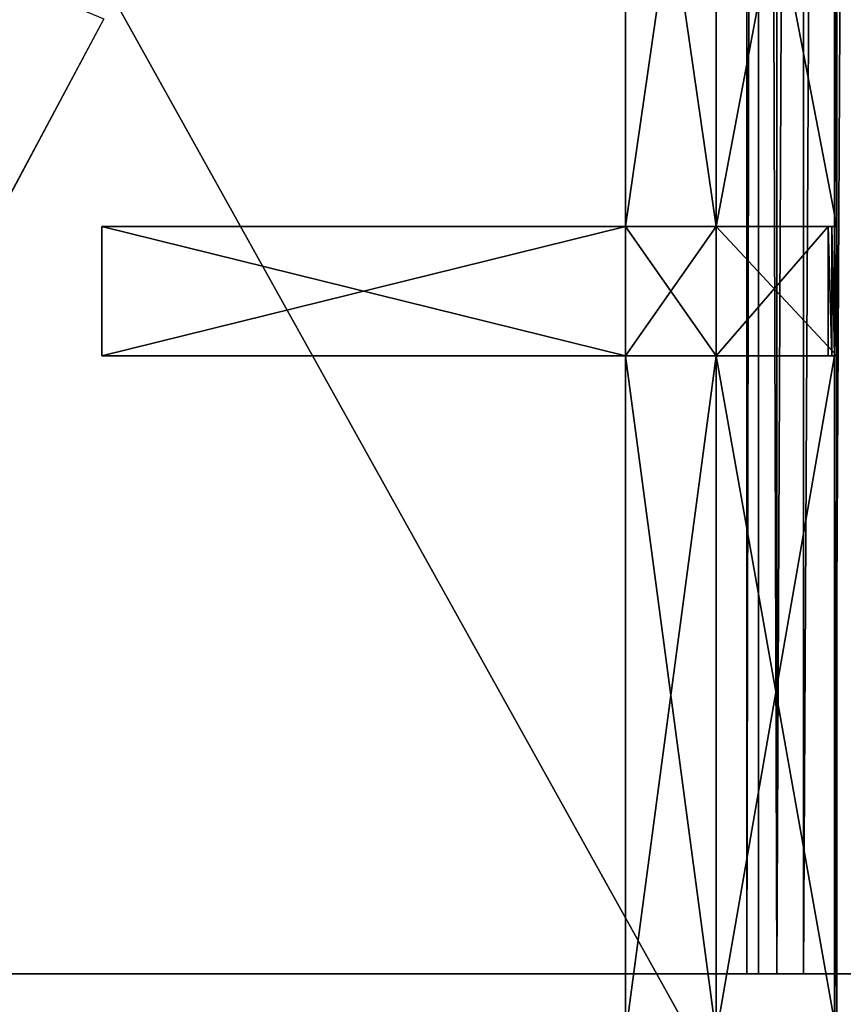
# Model space of a CAD drawing. Extents: x 0 to 35.8, y 0 to 27.5.
# Tile 49 of 256: x 9.7 to 12.2, y 4.6 to 7.7. Entities that reach past the tile are written whole.
import ezdxf

# ---------------------------------------------------------------- set-up
doc = ezdxf.new("R2010")
doc.units = 0
doc.header["$MEASUREMENT"] = 0
doc.layers.get('0').update_dxf_attribs({"color": 13, "linetype": 'CONTINUOUS'})
for name, color, linetype in [('GAS_ELEMENTS_7', 254, 'CONTINUOUS'), ('GRATE_-_1', 250, 'CONTINUOUS'), ('RGM8058UC_-_BODY', 252, 'CONTINUOUS')]:
    doc.layers.add(name, color=color, linetype=linetype)

# ---------------------------------------------------------------- blocks, each defined once
blk = doc.blocks.new('RGM8658UC_TRADECAD_V06_DXF')
at = {"layer": 'GAS_ELEMENTS_7', "color": 0}
blk.add_line((9.9176, 7.6595, 6.0313), (9.5833, 7.0341, 6.0313), dxfattribs=at)
at = {"layer": 'GRATE_-_1', "color": 0}
for p, q in [((11.5471, 8.97, 7.5334), (11.5471, 7.0113, 7.5334)), ((11.5471, 7.0113, 7.0614), (11.5471, 8.97, 7.0614)), ((11.5471, 7.0113, 7.0614), (11.5471, 8.97, 7.0614)), ((11.5471, 8.97, 7.5334), (11.5471, 7.0113, 7.5334)), ((11.8305, 7.0113, 7.5334), (11.8305, 8.97, 7.5334)), ((11.8305, 7.0113, 7.2783), (11.8305, 8.97, 7.2783)), ((11.8305, 8.97, 7.0614), (11.8305, 7.0113, 7.0614)), ((11.8305, 8.97, 7.0614), (11.8305, 7.0113, 7.0614)), ((11.8305, 7.0113, 7.5334), (11.8305, 8.97, 7.5334)), ((11.8305, 7.0113, 7.2783), (11.8305, 8.97, 7.2783)), ((12.2002, 8.97, 7.5334), (12.2002, 7.0113, 7.5334)), ((12.2002, 8.97, 7.5334), (12.2002, 7.0113, 7.5334)), ((12.2073, 8.97, 7.2783), (12.2073, 7.0113, 7.2783)), ((12.2073, 8.97, 7.2783), (12.2073, 7.0113, 7.2783)), ((9.9118, 6.607, 8.2709), (9.9118, 7.0113, 8.2709)), ((9.9118, 7.0113, 8.2709), (11.5471, 7.0113, 8.2709)), ((9.9118, 7.0113, 7.972), (9.9118, 7.0113, 8.2709)), ((9.9118, 6.607, 8.2709), (9.9118, 7.0113, 8.2709)), ((9.9118, 6.607, 7.972), (9.9118, 7.0113, 7.972)), ((9.9118, 7.0113, 8.2709), (11.5471, 7.0113, 8.2709)), ((9.9118, 7.0113, 7.972), (9.9118, 7.0113, 8.2709)), ((9.9118, 7.0113, 7.972), (11.5471, 7.0113, 7.8865)), ((9.9118, 7.0113, 7.972), (11.5471, 7.0113, 7.8865)), ((9.9118, 6.607, 7.972), (9.9118, 7.0113, 7.972)), ((11.5471, 7.0113, 7.5334), (11.5471, 7.0113, 7.0614)), ((11.5471, 7.0113, 7.0614), (11.5471, 6.607, 7.0614)), ((11.8305, 7.0113, 7.0614), (11.5471, 7.0113, 7.0614)), ((11.5471, 7.0113, 8.2709), (11.5471, 6.607, 8.2709)), ((11.5471, 7.0113, 7.0614), (11.5471, 6.607, 7.0614)), ((11.5471, 7.0113, 7.5334), (11.5471, 7.0113, 7.0614)), ((11.5471, 7.0113, 7.5334), (11.5471, 6.607, 7.5334)), ((11.5471, 7.0113, 7.8865), (11.5471, 7.0113, 8.2709)), ((11.5471, 7.0113, 7.5334), (11.5471, 6.607, 7.5334)), ((11.5471, 7.0113, 7.5334), (11.5471, 7.0113, 7.8865)), ((11.5471, 7.0113, 7.8865), (11.5471, 6.607, 7.8865)), ((11.5471, 7.0113, 7.8865), (11.5471, 6.607, 7.8865)), ((11.8305, 7.0113, 7.0614), (11.5471, 7.0113, 7.0614)), ((11.8305, 7.0113, 8.2709), (11.5471, 7.0113, 8.2709)), ((11.5471, 7.0113, 7.8865), (11.5471, 7.0113, 8.2709)), ((11.5471, 7.0113, 7.8865), (11.8305, 7.0113, 7.8865)), ((11.5471, 7.0113, 7.8865), (11.8305, 7.0113, 7.8865)), ((11.5471, 7.0113, 7.5334), (11.5471, 7.0113, 7.8865)), ((11.5471, 7.0113, 7.5334), (11.8305, 7.0113, 7.5334)), ((11.5471, 7.0113, 8.2709), (11.5471, 6.607, 8.2709)), ((11.8305, 7.0113, 8.2709), (11.5471, 7.0113, 8.2709)), ((11.5471, 7.0113, 7.5334), (11.8305, 7.0113, 7.5334)), ((12.1921, 7.0113, 7.8865), (11.8305, 7.0113, 7.8865)), ((11.8305, 7.0113, 7.8865), (11.8305, 7.0113, 7.5334)), ((11.8305, 7.0113, 7.5334), (12.2002, 7.0113, 7.5334)), ((11.8305, 6.607, 7.0614), (11.8305, 7.0113, 7.0614)), ((11.8305, 7.0113, 7.5334), (12.2002, 7.0113, 7.5334)), ((11.8305, 7.0113, 7.0614), (11.8305, 7.0113, 7.2783)), ((11.8305, 6.607, 8.2709), (11.8305, 7.0113, 8.2709)), ((11.8305, 7.0113, 8.2709), (12.1801, 7.0113, 8.2709)), ((11.8305, 6.607, 7.0614), (11.8305, 7.0113, 7.0614)), ((11.8305, 6.607, 7.2783), (11.8305, 7.0113, 7.2783)), ((11.8305, 7.0113, 7.0614), (11.8305, 7.0113, 7.2783)), ((11.8305, 7.0113, 8.2709), (12.1801, 7.0113, 8.2709)), ((11.8305, 7.0113, 8.2709), (11.8305, 7.0113, 7.8865)), ((12.1921, 7.0113, 7.8865), (11.8305, 7.0113, 7.8865)), ((11.8305, 7.0113, 8.2709), (11.8305, 7.0113, 7.8865)), ((11.8305, 7.0113, 7.8865), (11.8305, 7.0113, 7.5334)), ((11.8305, 6.607, 8.2709), (11.8305, 7.0113, 8.2709)), ((11.8305, 7.0113, 7.2783), (12.2073, 7.0113, 7.2783)), ((11.8305, 7.0113, 7.2783), (12.2073, 7.0113, 7.2783)), ((11.8305, 6.607, 7.2783), (11.8305, 7.0113, 7.2783)), ((12.1801, 6.607, 8.2709), (12.1801, 7.0113, 8.2709)), ((12.1801, 7.0113, 8.2709), (12.1921, 7.0113, 7.8865)), ((12.1801, 6.607, 8.2709), (12.1801, 7.0113, 8.2709)), ((12.1801, 7.0113, 8.2709), (12.1921, 7.0113, 7.8865)), ((12.2002, 7.0113, 7.5334), (12.1921, 7.0113, 7.8865)), ((12.1921, 7.0113, 7.8865), (12.1921, 6.607, 7.8865)), ((12.1921, 7.0113, 7.8865), (12.1921, 6.607, 7.8865)), ((12.2002, 7.0113, 7.5334), (12.1921, 7.0113, 7.8865)), ((12.2002, 7.0113, 7.5334), (12.2002, 6.607, 7.5334)), ((12.2002, 7.0113, 7.5334), (12.2002, 6.607, 7.5334)), ((12.2002, 7.0113, 7.5334), (12.2073, 7.0113, 7.2783)), ((12.2002, 7.0113, 7.5334), (12.2073, 7.0113, 7.2783)), ((12.2073, 7.0113, 7.2783), (12.2073, 6.607, 7.2783)), ((12.2073, 7.0113, 7.2783), (12.2073, 6.607, 7.2783)), ((11.5471, 6.607, 8.2709), (9.9118, 6.607, 8.2709)), ((9.9118, 6.607, 7.972), (9.9118, 6.607, 8.2709)), ((11.5471, 6.607, 8.2709), (9.9118, 6.607, 8.2709)), ((11.5471, 6.607, 7.8865), (9.9118, 6.607, 7.972)), ((9.9118, 6.607, 7.972), (9.9118, 6.607, 8.2709)), ((11.5471, 6.607, 7.8865), (9.9118, 6.607, 7.972)), ((11.5471, 6.607, 7.0614), (11.8305, 6.607, 7.0614)), ((11.5471, 6.607, 8.2709), (11.5471, 6.607, 7.8865)), ((11.5471, 6.607, 7.5334), (11.5471, 6.607, 7.0614)), ((11.5471, 6.607, 7.5334), (11.5471, 6.607, 7.0614)), ((11.5471, 6.607, 7.5334), (11.5471, 4.4852, 7.5334)), ((11.5471, 4.4852, 7.0614), (11.5471, 6.607, 7.0614)), ((11.5471, 6.607, 7.8865), (11.5471, 6.607, 7.5334)), ((11.5471, 4.4852, 7.0614), (11.5471, 6.607, 7.0614)), ((11.5471, 6.607, 7.0614), (11.8305, 6.607, 7.0614)), ((11.8305, 6.607, 7.8865), (11.5471, 6.607, 7.8865)), ((11.5471, 6.607, 8.2709), (11.5471, 6.607, 7.8865)), ((11.5471, 6.607, 8.2709), (11.8305, 6.607, 8.2709)), ((11.5471, 6.607, 8.2709), (11.8305, 6.607, 8.2709)), ((11.5471, 6.607, 7.5334), (11.5471, 4.4852, 7.5334)), ((11.5471, 6.607, 7.5334), (11.8305, 6.607, 7.5334)), ((11.5471, 6.607, 7.5334), (11.8305, 6.607, 7.5334)), ((11.5471, 6.607, 7.8865), (11.5471, 6.607, 7.5334)), ((11.8305, 6.607, 7.8865), (11.5471, 6.607, 7.8865)), ((12.1801, 6.607, 8.2709), (11.8305, 6.607, 8.2709)), ((11.8305, 6.607, 7.0614), (11.8305, 6.607, 7.2783)), ((12.1921, 6.607, 7.8865), (11.8305, 6.607, 7.8865)), ((11.8305, 6.607, 7.8865), (11.8305, 6.607, 8.2709)), ((12.1801, 6.607, 8.2709), (11.8305, 6.607, 8.2709)), ((11.8305, 4.4852, 7.0614), (11.8305, 6.607, 7.0614)), ((11.8305, 4.4852, 7.5334), (11.8305, 6.607, 7.5334)), ((11.8305, 6.607, 7.5334), (12.2002, 6.607, 7.5334)), ((11.8305, 6.607, 7.5334), (12.2002, 6.607, 7.5334)), ((11.8305, 6.607, 7.5334), (11.8305, 6.607, 7.8865)), ((12.1921, 6.607, 7.8865), (11.8305, 6.607, 7.8865)), ((11.8305, 6.607, 7.8865), (11.8305, 6.607, 8.2709)), ((11.8305, 6.607, 7.0614), (11.8305, 6.607, 7.2783)), ((11.8305, 4.4852, 7.0614), (11.8305, 6.607, 7.0614)), ((11.8305, 4.4852, 7.2783), (11.8305, 6.607, 7.2783)), ((11.8305, 4.4852, 7.5334), (11.8305, 6.607, 7.5334)), ((11.8305, 6.607, 7.5334), (11.8305, 6.607, 7.8865)), ((12.2073, 6.607, 7.2783), (11.8305, 6.607, 7.2783)), ((11.8305, 4.4852, 7.2783), (11.8305, 6.607, 7.2783)), ((12.2073, 6.607, 7.2783), (11.8305, 6.607, 7.2783)), ((12.1921, 6.607, 7.8865), (12.1801, 6.607, 8.2709)), ((12.1921, 6.607, 7.8865), (12.1801, 6.607, 8.2709)), ((12.2002, 6.607, 7.5334), (12.1921, 6.607, 7.8865)), ((12.2002, 6.607, 7.5334), (12.1921, 6.607, 7.8865)), ((12.2002, 4.4852, 7.5334), (12.2002, 6.607, 7.5334)), ((12.2002, 6.607, 7.5334), (12.2073, 6.607, 7.2783)), ((12.2002, 4.4852, 7.5334), (12.2002, 6.607, 7.5334)), ((12.2002, 6.607, 7.5334), (12.2073, 6.607, 7.2783)), ((12.2073, 6.607, 7.2783), (12.2073, 4.4852, 7.2783)), ((12.2073, 6.607, 7.2783), (12.2073, 4.4852, 7.2783))]:
    blk.add_line(p, q, dxfattribs=at)
at = {"layer": 'RGM8058UC_-_BODY', "color": 0}
for p, q in [((12.2007, 24.0972), (12.2007, 3.6756)), ((12.2007, 24.0972), (12.2007, 3.6756)), ((11.9257, 23.0972, 6.032), (11.9257, 4.6756, 6.032)), ((11.9257, 23.0972, 6.032), (11.9257, 4.6756, 6.032)), ((11.9624, 4.6756, 6.0601), (11.9624, 23.0972, 6.0601)), ((11.9624, 4.6756, 6.0601), (11.9624, 23.0972, 6.0601)), ((12.0202, 4.6756, 6.156), (12.0202, 23.0972, 6.156)), ((12.0202, 4.6756, 6.156), (12.0202, 23.0972, 6.156)), ((12.1033, 23.0972, 6.2194), (12.1033, 4.6756, 6.2194)), ((12.1033, 23.0972, 6.2194), (12.1033, 4.6756, 6.2194)), ((12.2007, 4.6756, 6.2416), (12.2007, 23.0972, 6.2416)), ((12.2007, 4.6756, 6.2416), (12.2007, 23.0972, 6.2416)), ((12.2007, 4.6756, 6.7115), (1.8357, 4.6756, 6.7115)), ((1.8357, 4.6756, 6.032), (11.9257, 4.6756, 6.032)), ((12.2007, 4.6756, 6.7115), (1.8357, 4.6756, 6.7115)), ((1.8357, 4.6756, 6.032), (11.9257, 4.6756, 6.032)), ((11.9257, 4.6756, 6.032), (12.2007, 4.6756, 6.7115)), ((11.9624, 4.6756, 6.0601), (11.9257, 4.6756, 6.032)), ((11.9257, 4.6756, 6.032), (12.2007, 4.6756, 6.7115)), ((11.9624, 4.6756, 6.0601), (11.9257, 4.6756, 6.032)), ((12.0202, 4.6756, 6.156), (11.9624, 4.6756, 6.0601)), ((11.9624, 4.6756, 6.0601), (12.2007, 4.6756, 6.7115)), ((11.9624, 4.6756, 6.0601), (12.2007, 4.6756, 6.7115)), ((12.0202, 4.6756, 6.156), (11.9624, 4.6756, 6.0601)), ((12.2007, 4.6756, 6.7115), (12.0202, 4.6756, 6.156)), ((12.0202, 4.6756, 6.156), (12.1033, 4.6756, 6.2194)), ((12.0202, 4.6756, 6.156), (12.1033, 4.6756, 6.2194)), ((12.2007, 4.6756, 6.7115), (12.0202, 4.6756, 6.156)), ((12.1033, 4.6756, 6.2194), (12.2007, 4.6756, 6.7115)), ((12.1033, 4.6756, 6.2194), (12.2007, 4.6756, 6.7115)), ((12.1033, 4.6756, 6.2194), (12.2007, 4.6756, 6.2416)), ((12.1033, 4.6756, 6.2194), (12.2007, 4.6756, 6.2416)), ((23.5753, 4.6756, 6.7115), (12.2007, 4.6756, 6.7115)), ((12.2007, 4.6756, 6.7115), (12.4757, 4.6756, 6.032)), ((12.439, 4.6756, 6.0601), (12.2007, 4.6756, 6.7115)), ((12.2007, 4.6756, 6.7115), (12.3812, 4.6756, 6.156)), ((12.2007, 4.6756, 6.7115), (12.2981, 4.6756, 6.2194)), ((12.2007, 4.6756, 6.7115), (12.3812, 4.6756, 6.156)), ((12.2007, 4.6756, 6.7115), (12.2007, 4.6756, 6.2416)), ((12.2007, 4.6756, 6.2416), (12.2981, 4.6756, 6.2194)), ((12.2007, 4.6756, 6.7115), (12.2981, 4.6756, 6.2194)), ((12.2007, 4.6756, 6.7115), (12.2007, 4.6756, 6.2416)), ((12.2007, 3.6756, 6.7115), (12.2007, 4.6756, 6.7115)), ((23.5753, 4.6756, 6.7115), (12.2007, 4.6756, 6.7115)), ((12.2007, 3.6756, 6.7115), (12.2007, 4.6756, 6.7115)), ((12.439, 4.6756, 6.0601), (12.2007, 4.6756, 6.7115)), ((12.2007, 4.6756, 6.7115), (12.4757, 4.6756, 6.032)), ((12.2007, 4.6756, 6.2416), (12.2981, 4.6756, 6.2194))]:
    blk.add_line(p, q, dxfattribs=at)
at = {"layer": 'GAS_ELEMENTS_7', "color": 254}
mesh = blk.add_polyface(dxfattribs=at)
corners = [(9.5203, 7.8241, 6.1778), (9.5833, 7.0341, 6.0313), (9.2257, 7.273, 6.1778), (9.9176, 7.6595, 6.0313)]
mesh.append_faces([[corners[k] for k in face] for face in [(0, 1, 2), (1, 0, 3)]], dxfattribs={"vtx0": -1, "color": 254})
at = {"layer": 'GRATE_-_1', "color": 250}
mesh = blk.add_polyface(dxfattribs=at)
corners = [(11.5471, 8.97, 7.0614), (11.5471, 7.0113, 7.5334), (11.5471, 7.0113, 7.0614), (11.5471, 8.97, 7.5334)]
mesh.append_faces([[corners[k] for k in face] for face in [(0, 1, 2), (1, 0, 3)]], dxfattribs={"vtx0": -1, "color": 250})
mesh = blk.add_polyface(dxfattribs=at)
corners = [(11.8305, 7.0113, 7.0614), (11.5471, 8.97, 7.0614), (11.5471, 7.0113, 7.0614), (11.8305, 8.97, 7.0614)]
mesh.append_faces([[corners[k] for k in face] for face in [(0, 1, 2), (1, 0, 3)]], dxfattribs={"vtx0": -1, "color": 250})
mesh = blk.add_polyface(dxfattribs=at)
corners = [(11.8305, 8.97, 7.5334), (11.5471, 7.0113, 7.5334), (11.5471, 8.97, 7.5334), (11.8305, 7.0113, 7.5334)]
mesh.append_faces([[corners[k] for k in face] for face in [(0, 1, 2), (1, 0, 3)]], dxfattribs={"vtx0": -1, "color": 250})
mesh = blk.add_polyface(dxfattribs=at)
corners = [(12.2002, 8.97, 7.5334), (11.8305, 7.0113, 7.5334), (11.8305, 8.97, 7.5334), (12.2002, 7.0113, 7.5334)]
mesh.append_faces([[corners[k] for k in face] for face in [(0, 1, 2), (1, 0, 3)]], dxfattribs={"vtx0": -1, "color": 250})
mesh = blk.add_polyface(dxfattribs=at)
corners = [(11.8305, 8.97, 7.2783), (11.8305, 7.0113, 7.0614), (11.8305, 7.0113, 7.2783), (11.8305, 8.97, 7.0614)]
mesh.append_faces([[corners[k] for k in face] for face in [(0, 1, 2), (1, 0, 3)]], dxfattribs={"vtx0": -1, "color": 250})
mesh = blk.add_polyface(dxfattribs=at)
corners = [(12.2073, 7.0113, 7.2783), (11.8305, 8.97, 7.2783), (11.8305, 7.0113, 7.2783), (12.2073, 8.97, 7.2783)]
mesh.append_faces([[corners[k] for k in face] for face in [(0, 1, 2), (1, 0, 3)]], dxfattribs={"vtx0": -1, "color": 250})
mesh = blk.add_polyface(dxfattribs=at)
corners = [(12.2002, 8.97, 7.5334), (12.2073, 7.0113, 7.2783), (12.2002, 7.0113, 7.5334), (12.2073, 8.97, 7.2783)]
mesh.append_faces([[corners[k] for k in face] for face in [(0, 1, 2), (1, 0, 3)]], dxfattribs={"vtx0": -1, "color": 250})
mesh = blk.add_polyface(dxfattribs=at)
corners = [(11.5471, 7.0113, 8.2709), (9.9118, 6.607, 8.2709), (9.9118, 7.0113, 8.2709), (11.5471, 6.607, 8.2709)]
mesh.append_faces([[corners[k] for k in face] for face in [(0, 1, 2), (1, 0, 3)]], dxfattribs={"vtx0": -1, "color": 250})
mesh = blk.add_polyface(dxfattribs=at)
corners = [(9.9118, 7.0113, 7.972), (9.9118, 6.607, 8.2709), (9.9118, 6.607, 7.972), (9.9118, 7.0113, 8.2709)]
mesh.append_faces([[corners[k] for k in face] for face in [(0, 1, 2), (1, 0, 3)]], dxfattribs={"vtx0": -1, "color": 250})
mesh = blk.add_polyface(dxfattribs=at)
corners = [(11.5471, 7.0113, 8.2709), (9.9118, 7.0113, 7.972), (11.5471, 7.0113, 7.8865), (9.9118, 7.0113, 8.2709)]
mesh.append_faces([[corners[k] for k in face] for face in [(0, 1, 2), (1, 0, 3)]], dxfattribs={"vtx0": -1, "color": 250})
mesh = blk.add_polyface(dxfattribs=at)
corners = [(11.5471, 6.607, 7.8865), (9.9118, 7.0113, 7.972), (9.9118, 6.607, 7.972), (11.5471, 7.0113, 7.8865)]
mesh.append_faces([[corners[k] for k in face] for face in [(0, 1, 2), (1, 0, 3)]], dxfattribs={"vtx0": -1, "color": 250})
mesh = blk.add_polyface(dxfattribs=at)
corners = [(11.8305, 6.607, 7.0614), (11.5471, 7.0113, 7.0614), (11.5471, 6.607, 7.0614), (11.8305, 7.0113, 7.0614)]
mesh.append_faces([[corners[k] for k in face] for face in [(0, 1, 2), (1, 0, 3)]], dxfattribs={"vtx0": -1, "color": 250})
mesh = blk.add_polyface(dxfattribs=at)
corners = [(11.5471, 7.0113, 7.0614), (11.5471, 6.607, 7.5334), (11.5471, 6.607, 7.0614), (11.5471, 7.0113, 7.5334)]
mesh.append_faces([[corners[k] for k in face] for face in [(0, 1, 2), (1, 0, 3)]], dxfattribs={"vtx0": -1, "color": 250})
mesh = blk.add_polyface(dxfattribs=at)
corners = [(11.5471, 7.0113, 7.5334), (11.5471, 6.607, 7.8865), (11.5471, 6.607, 7.5334), (11.5471, 7.0113, 7.8865)]
mesh.append_faces([[corners[k] for k in face] for face in [(0, 1, 2), (1, 0, 3)]], dxfattribs={"vtx0": -1, "color": 250})
mesh = blk.add_polyface(dxfattribs=at)
corners = [(11.8305, 7.0113, 8.2709), (11.5471, 7.0113, 7.8865), (11.8305, 7.0113, 7.8865), (11.5471, 7.0113, 8.2709)]
mesh.append_faces([[corners[k] for k in face] for face in [(0, 1, 2), (1, 0, 3)]], dxfattribs={"vtx0": -1, "color": 250})
mesh = blk.add_polyface(dxfattribs=at)
corners = [(11.8305, 7.0113, 7.8865), (11.5471, 7.0113, 7.5334), (11.8305, 7.0113, 7.5334), (11.5471, 7.0113, 7.8865)]
mesh.append_faces([[corners[k] for k in face] for face in [(0, 1, 2), (1, 0, 3)]], dxfattribs={"vtx0": -1, "color": 250})
mesh = blk.add_polyface(dxfattribs=at)
corners = [(11.8305, 7.0113, 8.2709), (11.5471, 6.607, 8.2709), (11.5471, 7.0113, 8.2709), (11.8305, 6.607, 8.2709)]
mesh.append_faces([[corners[k] for k in face] for face in [(0, 1, 2), (1, 0, 3)]], dxfattribs={"vtx0": -1, "color": 250})
mesh = blk.add_polyface(dxfattribs=at)
corners = [(12.1921, 7.0113, 7.8865), (11.8305, 7.0113, 7.5334), (12.2002, 7.0113, 7.5334), (11.8305, 7.0113, 7.8865)]
mesh.append_faces([[corners[k] for k in face] for face in [(0, 1, 2), (1, 0, 3)]], dxfattribs={"vtx0": -1, "color": 250})
mesh = blk.add_polyface(dxfattribs=at)
corners = [(12.1801, 7.0113, 8.2709), (11.8305, 6.607, 8.2709), (11.8305, 7.0113, 8.2709), (12.1801, 6.607, 8.2709)]
mesh.append_faces([[corners[k] for k in face] for face in [(0, 1, 2), (1, 0, 3)]], dxfattribs={"vtx0": -1, "color": 250})
mesh = blk.add_polyface(dxfattribs=at)
corners = [(11.8305, 7.0113, 7.2783), (11.8305, 6.607, 7.0614), (11.8305, 6.607, 7.2783), (11.8305, 7.0113, 7.0614)]
mesh.append_faces([[corners[k] for k in face] for face in [(0, 1, 2), (1, 0, 3)]], dxfattribs={"vtx0": -1, "color": 250})
mesh = blk.add_polyface(dxfattribs=at)
corners = [(12.1801, 7.0113, 8.2709), (11.8305, 7.0113, 7.8865), (12.1921, 7.0113, 7.8865), (11.8305, 7.0113, 8.2709)]
mesh.append_faces([[corners[k] for k in face] for face in [(0, 1, 2), (1, 0, 3)]], dxfattribs={"vtx0": -1, "color": 250})
mesh = blk.add_polyface(dxfattribs=at)
corners = [(12.2073, 6.607, 7.2783), (11.8305, 7.0113, 7.2783), (11.8305, 6.607, 7.2783), (12.2073, 7.0113, 7.2783)]
mesh.append_faces([[corners[k] for k in face] for face in [(0, 1, 2), (1, 0, 3)]], dxfattribs={"vtx0": -1, "color": 250})
mesh = blk.add_polyface(dxfattribs=at)
corners = [(12.1801, 7.0113, 8.2709), (12.1921, 6.607, 7.8865), (12.1801, 6.607, 8.2709), (12.1921, 7.0113, 7.8865)]
mesh.append_faces([[corners[k] for k in face] for face in [(0, 1, 2), (1, 0, 3)]], dxfattribs={"vtx0": -1, "color": 250})
mesh = blk.add_polyface(dxfattribs=at)
corners = [(12.1921, 7.0113, 7.8865), (12.2002, 6.607, 7.5334), (12.1921, 6.607, 7.8865), (12.2002, 7.0113, 7.5334)]
mesh.append_faces([[corners[k] for k in face] for face in [(0, 1, 2), (1, 0, 3)]], dxfattribs={"vtx0": -1, "color": 250})
mesh = blk.add_polyface(dxfattribs=at)
corners = [(12.2002, 7.0113, 7.5334), (12.2073, 6.607, 7.2783), (12.2002, 6.607, 7.5334), (12.2073, 7.0113, 7.2783)]
mesh.append_faces([[corners[k] for k in face] for face in [(0, 1, 2), (1, 0, 3)]], dxfattribs={"vtx0": -1, "color": 250})
mesh = blk.add_polyface(dxfattribs=at)
corners = [(9.9118, 6.607, 7.972), (11.5471, 6.607, 8.2709), (11.5471, 6.607, 7.8865), (9.9118, 6.607, 8.2709)]
mesh.append_faces([[corners[k] for k in face] for face in [(0, 1, 2), (1, 0, 3)]], dxfattribs={"vtx0": -1, "color": 250})
mesh = blk.add_polyface(dxfattribs=at)
corners = [(11.5471, 6.607, 7.0614), (11.5471, 4.4852, 7.5334), (11.5471, 4.4852, 7.0614), (11.5471, 6.607, 7.5334)]
mesh.append_faces([[corners[k] for k in face] for face in [(0, 1, 2), (1, 0, 3)]], dxfattribs={"vtx0": -1, "color": 250})
mesh = blk.add_polyface(dxfattribs=at)
corners = [(11.8305, 4.4852, 7.0614), (11.5471, 6.607, 7.0614), (11.5471, 4.4852, 7.0614), (11.8305, 6.607, 7.0614)]
mesh.append_faces([[corners[k] for k in face] for face in [(0, 1, 2), (1, 0, 3)]], dxfattribs={"vtx0": -1, "color": 250})
mesh = blk.add_polyface(dxfattribs=at)
corners = [(11.5471, 6.607, 8.2709), (11.8305, 6.607, 7.8865), (11.5471, 6.607, 7.8865), (11.8305, 6.607, 8.2709)]
mesh.append_faces([[corners[k] for k in face] for face in [(0, 1, 2), (1, 0, 3)]], dxfattribs={"vtx0": -1, "color": 250})
mesh = blk.add_polyface(dxfattribs=at)
corners = [(11.8305, 6.607, 7.5334), (11.5471, 4.4852, 7.5334), (11.5471, 6.607, 7.5334), (11.8305, 4.4852, 7.5334)]
mesh.append_faces([[corners[k] for k in face] for face in [(0, 1, 2), (1, 0, 3)]], dxfattribs={"vtx0": -1, "color": 250})
mesh = blk.add_polyface(dxfattribs=at)
corners = [(11.5471, 6.607, 7.8865), (11.8305, 6.607, 7.5334), (11.5471, 6.607, 7.5334), (11.8305, 6.607, 7.8865)]
mesh.append_faces([[corners[k] for k in face] for face in [(0, 1, 2), (1, 0, 3)]], dxfattribs={"vtx0": -1, "color": 250})
mesh = blk.add_polyface(dxfattribs=at)
corners = [(11.8305, 6.607, 8.2709), (12.1921, 6.607, 7.8865), (11.8305, 6.607, 7.8865), (12.1801, 6.607, 8.2709)]
mesh.append_faces([[corners[k] for k in face] for face in [(0, 1, 2), (1, 0, 3)]], dxfattribs={"vtx0": -1, "color": 250})
mesh = blk.add_polyface(dxfattribs=at)
corners = [(12.2002, 6.607, 7.5334), (11.8305, 4.4852, 7.5334), (11.8305, 6.607, 7.5334), (12.2002, 4.4852, 7.5334)]
mesh.append_faces([[corners[k] for k in face] for face in [(0, 1, 2), (1, 0, 3)]], dxfattribs={"vtx0": -1, "color": 250})
mesh = blk.add_polyface(dxfattribs=at)
corners = [(11.8305, 6.607, 7.8865), (12.2002, 6.607, 7.5334), (11.8305, 6.607, 7.5334), (12.1921, 6.607, 7.8865)]
mesh.append_faces([[corners[k] for k in face] for face in [(0, 1, 2), (1, 0, 3)]], dxfattribs={"vtx0": -1, "color": 250})
mesh = blk.add_polyface(dxfattribs=at)
corners = [(11.8305, 6.607, 7.2783), (11.8305, 4.4852, 7.0614), (11.8305, 4.4852, 7.2783), (11.8305, 6.607, 7.0614)]
mesh.append_faces([[corners[k] for k in face] for face in [(0, 1, 2), (1, 0, 3)]], dxfattribs={"vtx0": -1, "color": 250})
mesh = blk.add_polyface(dxfattribs=at)
corners = [(12.2073, 4.4852, 7.2783), (11.8305, 6.607, 7.2783), (11.8305, 4.4852, 7.2783), (12.2073, 6.607, 7.2783)]
mesh.append_faces([[corners[k] for k in face] for face in [(0, 1, 2), (1, 0, 3)]], dxfattribs={"vtx0": -1, "color": 250})
mesh = blk.add_polyface(dxfattribs=at)
corners = [(12.2002, 6.607, 7.5334), (12.2073, 4.4852, 7.2783), (12.2002, 4.4852, 7.5334), (12.2073, 6.607, 7.2783)]
mesh.append_faces([[corners[k] for k in face] for face in [(0, 1, 2), (1, 0, 3)]], dxfattribs={"vtx0": -1, "color": 250})
at = {"layer": 'RGM8058UC_-_BODY', "color": 252}
mesh = blk.add_polyface(dxfattribs=at)
corners = [(12.2007, 3.6756), (0.8357, 24.0972), (0.8357, 3.6756), (12.2007, 24.0972)]
mesh.append_faces([[corners[k] for k in face] for face in [(0, 1, 2), (1, 0, 3)]], dxfattribs={"vtx0": -1, "color": 252})
mesh = blk.add_polyface(dxfattribs=at)
corners = [(23.5753, 3.6756), (12.2007, 24.0972), (12.2007, 3.6756), (23.5753, 24.0972)]
mesh.append_faces([[corners[k] for k in face] for face in [(0, 1, 2), (1, 0, 3)]], dxfattribs={"vtx0": -1, "color": 252})
mesh = blk.add_polyface(dxfattribs=at)
corners = [(11.9257, 23.0972, 6.032), (1.8357, 4.6756, 6.032), (1.8357, 23.0972, 6.032), (11.9257, 4.6756, 6.032)]
mesh.append_faces([[corners[k] for k in face] for face in [(0, 1, 2), (1, 0, 3)]], dxfattribs={"vtx0": -1, "color": 252})
mesh = blk.add_polyface(dxfattribs=at)
corners = [(11.9624, 23.0972, 6.0601), (11.9257, 4.6756, 6.032), (11.9257, 23.0972, 6.032), (11.9624, 4.6756, 6.0601)]
mesh.append_faces([[corners[k] for k in face] for face in [(0, 1, 2), (1, 0, 3)]], dxfattribs={"vtx0": -1, "color": 252})
mesh = blk.add_polyface(dxfattribs=at)
corners = [(11.9624, 23.0972, 6.0601), (12.0202, 4.6756, 6.156), (11.9624, 4.6756, 6.0601), (12.0202, 23.0972, 6.156)]
mesh.append_faces([[corners[k] for k in face] for face in [(0, 1, 2), (1, 0, 3)]], dxfattribs={"vtx0": -1, "color": 252})
mesh = blk.add_polyface(dxfattribs=at)
corners = [(12.1033, 23.0972, 6.2194), (12.0202, 4.6756, 6.156), (12.0202, 23.0972, 6.156), (12.1033, 4.6756, 6.2194)]
mesh.append_faces([[corners[k] for k in face] for face in [(0, 1, 2), (1, 0, 3)]], dxfattribs={"vtx0": -1, "color": 252})
mesh = blk.add_polyface(dxfattribs=at)
corners = [(12.2007, 23.0972, 6.2416), (12.1033, 4.6756, 6.2194), (12.1033, 23.0972, 6.2194), (12.2007, 4.6756, 6.2416)]
mesh.append_faces([[corners[k] for k in face] for face in [(0, 1, 2), (1, 0, 3)]], dxfattribs={"vtx0": -1, "color": 252})
mesh = blk.add_polyface(dxfattribs=at)
corners = [(12.2981, 23.0972, 6.2194), (12.2007, 4.6756, 6.2416), (12.2007, 23.0972, 6.2416), (12.2981, 4.6756, 6.2194)]
mesh.append_faces([[corners[k] for k in face] for face in [(0, 1, 2), (1, 0, 3)]], dxfattribs={"vtx0": -1, "color": 252})
mesh = blk.add_polyface(dxfattribs=at)
corners = [(1.8357, 4.6756, 6.7115), (12.2007, 3.6756, 6.7115), (0.8357, 3.6756, 6.7115), (12.2007, 4.6756, 6.7115)]
mesh.append_faces([[corners[k] for k in face] for face in [(0, 1, 2), (1, 0, 3)]], dxfattribs={"vtx0": -1, "color": 252})
mesh = blk.add_polyface(dxfattribs=at)
corners = [(12.2007, 4.6756, 6.7115), (1.8357, 4.6756, 6.032), (11.9257, 4.6756, 6.032), (1.8357, 4.6756, 6.7115)]
mesh.append_faces([[corners[k] for k in face] for face in [(0, 1, 2), (1, 0, 3)]], dxfattribs={"vtx0": -1, "color": 252})
mesh = blk.add_polyface(dxfattribs=at)
corners = [(12.2007, 4.6756, 6.7115), (11.9257, 4.6756, 6.032), (11.9624, 4.6756, 6.0601)]
mesh.append_faces([[corners[k] for k in face] for face in [(0, 1, 2)]], dxfattribs={"color": 252})
mesh = blk.add_polyface(dxfattribs=at)
corners = [(12.2007, 4.6756, 6.7115), (11.9624, 4.6756, 6.0601), (12.0202, 4.6756, 6.156)]
mesh.append_faces([[corners[k] for k in face] for face in [(0, 1, 2)]], dxfattribs={"color": 252})
mesh = blk.add_polyface(dxfattribs=at)
corners = [(12.2007, 4.6756, 6.7115), (12.0202, 4.6756, 6.156), (12.1033, 4.6756, 6.2194)]
mesh.append_faces([[corners[k] for k in face] for face in [(0, 1, 2)]], dxfattribs={"color": 252})
mesh = blk.add_polyface(dxfattribs=at)
corners = [(12.2007, 4.6756, 6.7115), (12.1033, 4.6756, 6.2194), (12.2007, 4.6756, 6.2416)]
mesh.append_faces([[corners[k] for k in face] for face in [(0, 1, 2)]], dxfattribs={"color": 252})
mesh = blk.add_polyface(dxfattribs=at)
corners = [(23.5753, 4.6756, 6.7115), (12.4757, 4.6756, 6.032), (23.3003, 4.6756, 6.032), (12.2007, 4.6756, 6.7115)]
mesh.append_faces([[corners[k] for k in face] for face in [(0, 1, 2), (1, 0, 3)]], dxfattribs={"vtx0": -1, "color": 252})
mesh = blk.add_polyface(dxfattribs=at)
corners = [(12.2007, 4.6756, 6.7115), (12.3812, 4.6756, 6.156), (12.439, 4.6756, 6.0601)]
mesh.append_faces([[corners[k] for k in face] for face in [(0, 1, 2)]], dxfattribs={"color": 252})
mesh = blk.add_polyface(dxfattribs=at)
corners = [(12.2007, 4.6756, 6.7115), (12.2981, 4.6756, 6.2194), (12.3812, 4.6756, 6.156)]
mesh.append_faces([[corners[k] for k in face] for face in [(0, 1, 2)]], dxfattribs={"color": 252})
mesh = blk.add_polyface(dxfattribs=at)
corners = [(12.2007, 4.6756, 6.7115), (12.2007, 4.6756, 6.2416), (12.2981, 4.6756, 6.2194)]
mesh.append_faces([[corners[k] for k in face] for face in [(0, 1, 2)]], dxfattribs={"color": 252})
mesh = blk.add_polyface(dxfattribs=at)
corners = [(23.5753, 4.6756, 6.7115), (12.2007, 3.6756, 6.7115), (12.2007, 4.6756, 6.7115), (23.5753, 3.6756, 6.7115)]
mesh.append_faces([[corners[k] for k in face] for face in [(0, 1, 2), (1, 0, 3)]], dxfattribs={"vtx0": -1, "color": 252})
mesh = blk.add_polyface(dxfattribs=at)
corners = [(12.2007, 4.6756, 6.7115), (12.439, 4.6756, 6.0601), (12.4757, 4.6756, 6.032)]
mesh.append_faces([[corners[k] for k in face] for face in [(0, 1, 2)]], dxfattribs={"color": 252})

msp = doc.modelspace()

# ---------------------------------------------------------------- block references
at = {"color": 0}
msp.add_blockref('RGM8658UC_TRADECAD_V06_DXF', (0, 0), dxfattribs=at)

doc.saveas('drawing.dxf')
